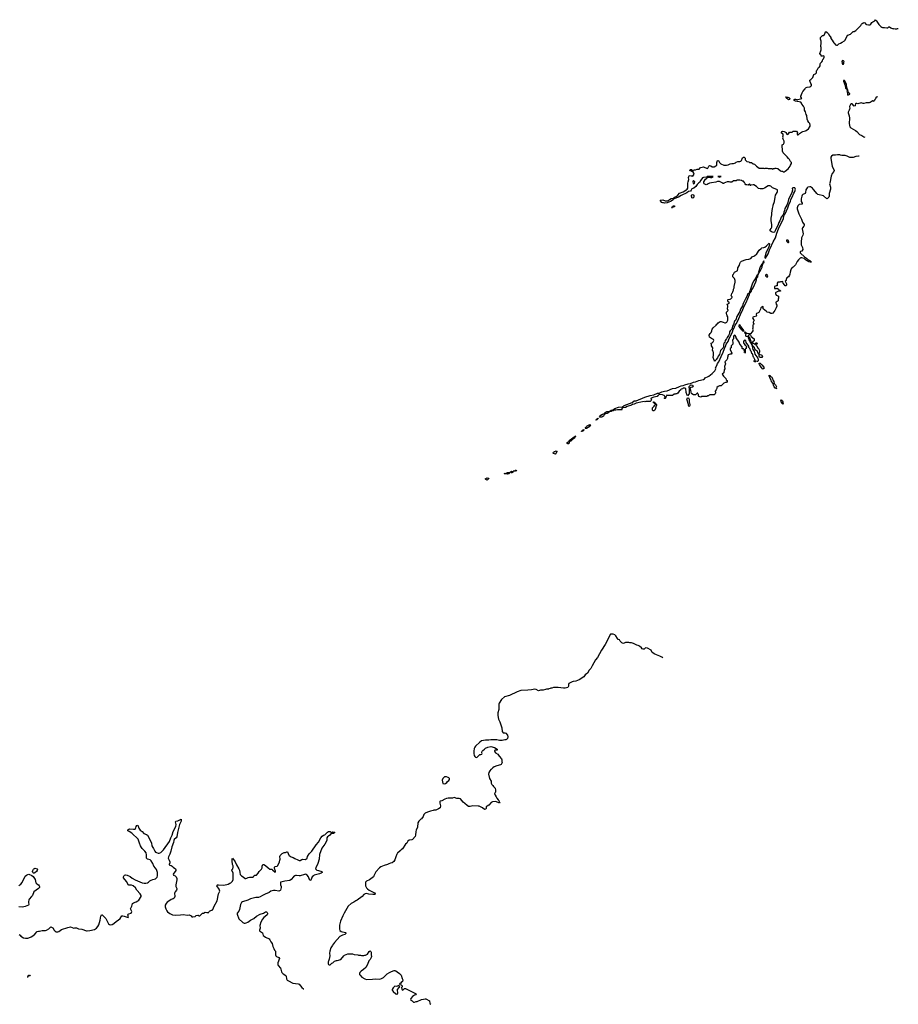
# Model space of a CAD drawing. Header units: inches. Extents: x 2323201 to 2563958, y 895391 to 1023096.
# Tile 118 of 196: x 2511486 to 2531305, y 901474 to 923692. Entities that reach past the tile are written whole.
import ezdxf

# ---------------------------------------------------------------- set-up
doc = ezdxf.new("R2010")
doc.units = ezdxf.units.IN
doc.header["$MEASUREMENT"] = 0
for name, color, linetype in [('C5910', 7, 'Continuous'), ('C5920', 7, 'Continuous'), ('C5921', 7, 'Continuous'), ('C5922', 7, 'Continuous'), ('C5932', 7, 'Continuous')]:
    doc.layers.add(name, color=color, linetype=linetype)

msp = doc.modelspace()

# ---------------------------------------------------------------- linework, layer by layer
at = {"layer": 'C5910', "color": 5}
for points, elevation in [([(2511472, 903050), (2511494, 903034), (2511511, 903011), (2511570, 902976), (2511614, 902966), (2511666, 902966), (2511690, 902971), (2511745, 902995), (2511781, 903019), (2511824, 903056), (2511881, 903119), (2511910, 903127), (2511935, 903125), (2511990, 903137), (2512070, 903137), (2512094, 903146), (2512146, 903174), (2512170, 903211), (2512190, 903219), (2512230, 903203), (2512266, 903146), (2512285, 903125), (2512310, 903112), (2512330, 903110), (2512350, 903112), (2512370, 903120), (2512430, 903161), (2512570, 903208), (2512630, 903220), (2512710, 903196), (2512730, 903201), (2512770, 903198), (2512810, 903178), (2512890, 903167), (2512990, 903133), (2513010, 903130), (2513070, 903138), (2513170, 903160), (2513219, 903190), (2513248, 903230), (2513270, 903270), (2513300, 903370), (2513315, 903465), (2513330, 903495), (2513350, 903491), (2513370, 903474), (2513427, 903407), (2513488, 903290), (2513510, 903275), (2513530, 903270), (2513570, 903278), (2513610, 903301), (2513666, 903354), (2513710, 903376), (2513750, 903407), (2513793, 903467), (2513810, 903471), (2513844, 903464), (2513930, 903431), (2513941, 903450), (2513928, 903490), (2513934, 903510), (2513950, 903519), (2513998, 903530), (2514014, 903566), (2513982, 903630), (2514012, 903688), (2514033, 903747), (2514050, 903763), (2514112, 903788), (2514151, 903809), (2514173, 903827), (2514229, 903910), (2514229, 903930), (2514205, 903970), (2514132, 904050), (2514099, 904099), (2514048, 904148), (2514010, 904162), (2513950, 904161), (2513935, 904170), (2513901, 904241), (2513857, 904290), (2513830, 904330), (2513830, 904354), (2513839, 904381), (2513849, 904391), (2513870, 904395), (2513910, 904388), (2513975, 904355), (2514021, 904321), (2514090, 904283), (2514250, 904214), (2514290, 904205), (2514332, 904208), (2514370, 904219), (2514392, 904228), (2514422, 904258), (2514450, 904276), (2514490, 904293), (2514550, 904306), (2514590, 904341), (2514598, 904370), (2514593, 904450), (2514570, 904513), (2514550, 904546), (2514512, 904590), (2514488, 904650), (2514453, 904713), (2514430, 904733), (2514370, 904752), (2514349, 904770), (2514346, 904790), (2514350, 904850), (2514340, 904890), (2514310, 904930), (2514249, 904989), (2514230, 905015), (2514210, 905050), (2514187, 905110), (2514162, 905202), (2514015, 905335), (2513953, 905370), (2513929, 905390), (2513928, 905410), (2513949, 905430), (2513965, 905435), (2514050, 905423), (2514089, 905430), (2514107, 905453), (2514117, 905490), (2514130, 905512), (2514150, 905514), (2514176, 905450), (2514204, 905404), (2514252, 905372), (2514289, 905329), (2514348, 905308), (2514369, 905289), (2514400, 905240), (2514461, 905110), (2514465, 905050), (2514487, 905010), (2514507, 904987), (2514533, 904930), (2514551, 904910), (2514570, 904897), (2514610, 904884), (2514630, 904885), (2514670, 904902), (2514730, 904958), (2514864, 905150), (2514893, 905230), (2514923, 905290), (2514948, 905370), (2515011, 905490), (2515014, 905530), (2515001, 905590), (2515009, 905610), (2515050, 905617), (2515110, 905647), (2515131, 905651), (2515125, 905610), (2515090, 905530), (2515043, 905350), (2515027, 905250), (2515014, 905230), (2514974, 905190), (2514966, 905174), (2514956, 905124), (2514916, 905030), (2514895, 904930), (2514876, 904864), (2514841, 904799), (2514835, 904770), (2514859, 904730), (2514871, 904690), (2514871, 904669), (2514858, 904630), (2514861, 904621), (2514871, 904611), (2514903, 904603), (2514928, 904588), (2514950, 904567), (2515003, 904530), (2515011, 904510), (2515007, 904490), (2514945, 904410), (2514958, 904390), (2514990, 904371), (2515013, 904350), (2515033, 904310), (2515034, 904286), (2515008, 904168), (2515011, 904130), (2515027, 904090), (2515031, 904070), (2515023, 904050), (2514991, 904010), (2514981, 903979), (2514984, 903910), (2514968, 903872), (2514950, 903853), (2514903, 903837), (2514850, 903801), (2514810, 903782), (2514788, 903752), (2514771, 903710), (2514768, 903670), (2514779, 903630), (2514805, 903585), (2514823, 903563), (2514870, 903522), (2514930, 903495), (2515010, 903485), (2515110, 903490), (2515170, 903499), (2515270, 903487), (2515311, 903491), (2515351, 903471), (2515371, 903451), (2515390, 903445), (2515445, 903455), (2515470, 903475), (2515504, 903484), (2515510, 903485), (2515530, 903472), (2515550, 903472), (2515610, 903531), (2515630, 903532), (2515670, 903552), (2515705, 903545), (2515750, 903548), (2515755, 903550), (2515762, 903570), (2515770, 903578), (2515810, 903595), (2515830, 903598), (2515844, 903616), (2515873, 903690), (2515937, 903810), (2515967, 903970), (2515996, 904010), (2516004, 904030), (2515989, 904070), (2515934, 904150), (2515939, 904161), (2515948, 904170), (2515970, 904172), (2516090, 904165), (2516190, 904186), (2516228, 904210), (2516250, 904218), (2516284, 904250), (2516298, 904290), (2516298, 904370), (2516303, 904410), (2516298, 904438), (2516274, 904490), (2516275, 904510), (2516294, 904530), (2516304, 904570), (2516301, 904601), (2516289, 904631), (2516279, 904710), (2516282, 904750), (2516290, 904772), (2516331, 904711), (2516350, 904691), (2516379, 904619), (2516432, 904530), (2516443, 904503), (2516450, 904450), (2516463, 904403), (2516490, 904371), (2516528, 904348), (2516570, 904316), (2516590, 904311), (2516610, 904318), (2516642, 904338), (2516670, 904345), (2516750, 904345), (2516770, 904372), (2516790, 904385), (2516830, 904385), (2516865, 904430), (2516890, 904470), (2516940, 904520), (2516952, 904550), (2516953, 904590), (2516964, 904616), (2516974, 904626), (2516990, 904627), (2517030, 904607), (2517091, 904551), (2517130, 904525), (2517170, 904521), (2517190, 904510), (2517250, 904456), (2517257, 904463), (2517256, 904484), (2517239, 904519), (2517230, 904550), (2517233, 904567), (2517250, 904585), (2517292, 904588), (2517312, 904608), (2517347, 904690), (2517357, 904730), (2517361, 904750), (2517352, 904810), (2517365, 904835), (2517410, 904875), (2517450, 904896), (2517482, 904898), (2517510, 904912), (2517530, 904914), (2517556, 904836), (2517562, 904830), (2517610, 904801), (2517654, 904790), (2517690, 904765), (2517758, 904738), (2517790, 904718), (2517810, 904718), (2517850, 904741), (2517870, 904746), (2517930, 904745), (2517968, 904770), (2517975, 904810), (2518016, 904870), (2518075, 904930), (2518170, 905070), (2518230, 905131), (2518276, 905230), (2518310, 905271), (2518338, 905290), (2518370, 905302), (2518430, 905362), (2518450, 905371), (2518490, 905371), (2518510, 905354), (2518550, 905365), (2518580, 905360), (2518593, 905353), (2518578, 905342), (2518570, 905330), (2518510, 905328), (2518481, 905290), (2518450, 905265), (2518427, 905253), (2518416, 905230), (2518411, 905170), (2518367, 905090), (2518305, 904995), (2518247, 904853), (2518238, 904750), (2518210, 904654), (2518166, 904550), (2518162, 904530), (2518173, 904513), (2518190, 904503), (2518230, 904495), (2518298, 904470), (2518311, 904450), (2518286, 904430), (2518250, 904416), (2518130, 904386), (2518110, 904376), (2518084, 904350), (2518050, 904278), (2518030, 904268), (2517998, 904350), (2517974, 904390), (2517950, 904406), (2517930, 904410), (2517910, 904407), (2517810, 904376), (2517790, 904374), (2517730, 904383), (2517710, 904380), (2517689, 904371), (2517662, 904350), (2517611, 904290), (2517581, 904270), (2517470, 904256), (2517410, 904235), (2517374, 904234), (2517370, 904238), (2517368, 904188), (2517370, 904170), (2517387, 904130), (2517387, 904113), (2517371, 904050), (2517361, 904039), (2517331, 904030), (2517250, 904046), (2517210, 904045), (2517182, 904038), (2517150, 904026), (2517110, 903999), (2517024, 903956), (2516961, 903930), (2516910, 903899), (2516870, 903888), (2516810, 903883), (2516690, 903851), (2516630, 903825), (2516515, 903785), (2516493, 903770), (2516465, 903730), (2516447, 903610), (2516430, 903575), (2516391, 903530), (2516391, 903510), (2516426, 903406), (2516517, 903317), (2516546, 903306), (2516570, 903304), (2516598, 903310), (2516630, 903325), (2516689, 903370), (2516770, 903408), (2516830, 903461), (2516910, 903506), (2516986, 903534), (2517030, 903561), (2517050, 903558), (2517066, 903546), (2517078, 903530), (2517078, 903510), (2517066, 903490), (2517022, 903458), (2516993, 903430), (2516965, 903395), (2516927, 903330), (2516906, 903250), (2516911, 903189), (2516892, 903150), (2516892, 903130), (2516962, 903090), (2516981, 903030), (2517001, 903010), (2517030, 902987), (2517111, 902950), (2517131, 902930), (2517150, 902885), (2517178, 902850), (2517198, 902778), (2517217, 902730), (2517234, 902694), (2517258, 902670), (2517259, 902590), (2517263, 902570), (2517276, 902550), (2517328, 902528), (2517343, 902510), (2517310, 902410), (2517310, 902370), (2517318, 902350), (2517370, 902288), (2517378, 902270), (2517388, 902210), (2517401, 902190), (2517430, 902165), (2517490, 902128), (2517500, 902110), (2517508, 902050), (2517522, 902022), (2517550, 902001), (2517650, 901955), (2517710, 901940), (2517770, 901935), (2517790, 901925), (2517850, 901854), (2517890, 901827), (2517892, 901824)], 60), ([(2520000, 904868), (2519997, 904863), (2519970, 904802), (2519949, 904731), (2519923, 904697), (2519890, 904669), (2519850, 904659), (2519813, 904647), (2519782, 904630), (2519710, 904609), (2519630, 904574), (2519605, 904555), (2519519, 904461), (2519501, 904430), (2519478, 904370), (2519465, 904350), (2519377, 904283), (2519307, 904253), (2519289, 904231), (2519284, 904210), (2519287, 904150), (2519310, 904100), (2519330, 904080), (2519370, 904052), (2519486, 903990), (2519505, 903970), (2519502, 903958), (2519490, 903950), (2519450, 903950), (2519361, 903961), (2519310, 903973), (2519282, 903970), (2519251, 903949), (2519215, 903905), (2519099, 903821), (2519070, 903809), (2519023, 903777), (2518966, 903750), (2518896, 903685), (2518803, 903530), (2518773, 903470), (2518721, 903350), (2518698, 903258), (2518701, 903170), (2518710, 903142), (2518740, 903120), (2518835, 903095), (2518842, 903090), (2518842, 903070), (2518822, 903050), (2518768, 903032), (2518710, 903002), (2518585, 902870), (2518545, 902810), (2518538, 902790), (2518508, 902752), (2518479, 902670), (2518475, 902630), (2518481, 902570), (2518467, 902490), (2518455, 902445), (2518446, 902430), (2518445, 902390), (2518450, 902374), (2518470, 902362), (2518490, 902362), (2518530, 902402), (2518549, 902411), (2518590, 902445), (2518630, 902465), (2518650, 902465), (2518730, 902482), (2518794, 902566), (2518815, 902585), (2518850, 902601), (2518890, 902611), (2518990, 902611), (2519030, 902598), (2519110, 902592), (2519130, 902582), (2519170, 902582), (2519193, 902573), (2519250, 902572), (2519270, 902582), (2519290, 902582), (2519330, 902605), (2519370, 902665), (2519390, 902682), (2519405, 902665), (2519411, 902651), (2519411, 902591), (2519422, 902550), (2519418, 902530), (2519391, 902489), (2519362, 902458), (2519331, 902369), (2519294, 902306), (2519243, 902257), (2519190, 902222), (2519158, 902190), (2519151, 902170), (2519151, 902150), (2519165, 902130), (2519206, 902090), (2519268, 902048), (2519310, 902035), (2519442, 902038), (2519510, 902047), (2519610, 902043), (2519650, 902055), (2519690, 902079), (2519777, 902163), (2519828, 902190), (2519870, 902218), (2519930, 902238), (2519950, 902238), (2519970, 902231), (2520000, 902209)], 80), ([(2511470, 904154), (2511513, 904187), (2511538, 904222), (2511612, 904368), (2511639, 904390), (2511670, 904407), (2511690, 904408), (2511760, 904380), (2511790, 904358), (2511835, 904290), (2511839, 904250), (2511850, 904218), (2511870, 904196), (2511910, 904171), (2511925, 904150), (2511931, 904130), (2511931, 904110), (2511910, 904084), (2511806, 904015), (2511775, 903930), (2511756, 903904), (2511703, 903850), (2511691, 903830), (2511681, 903790), (2511681, 903770), (2511691, 903730), (2511685, 903710), (2511610, 903679), (2511550, 903669), (2511470, 903672)], 60), ([(2511669, 902081), (2511669, 902091), (2511689, 902131), (2511710, 902131), (2511723, 902107)], 40), ([(2520000, 901883), (2519990, 901879), (2519950, 901882), (2519910, 901849), (2519890, 901810), (2519890, 901790), (2519910, 901760), (2519970, 901710), (2519990, 901702), (2520000, 901704)], 80)]:
    msp.add_lwpolyline(points, dxfattribs=dict(at, elevation=elevation))
at = {"layer": 'C5910', "color": 5, "elevation": 60}
msp.add_lwpolyline([(2511810, 904432), (2511797, 904437), (2511786, 904446), (2511778, 904470), (2511779, 904490), (2511797, 904523), (2511806, 904534), (2511830, 904544), (2511878, 904530), (2511886, 904510), (2511879, 904490), (2511866, 904470), (2511830, 904441)], close=True, dxfattribs=at)
at = {"layer": 'C5920', "color": 5, "elevation": 80}
for points in [[(2525994, 909292), (2525970, 909309), (2525926, 909330), (2525810, 909374), (2525756, 909416), (2525730, 909468), (2525650, 909509), (2525610, 909518), (2525594, 909510), (2525570, 909486), (2525550, 909488), (2525530, 909498), (2525510, 909515), (2525470, 909558), (2525434, 909574), (2525410, 909578), (2525335, 909615), (2525290, 909628), (2525250, 909628), (2525230, 909638), (2525150, 909638), (2525110, 909618), (2525087, 909627), (2525070, 909628), (2525028, 909670), (2525015, 909695), (2524989, 909709), (2524970, 909728), (2524930, 909788), (2524910, 909808), (2524870, 909828), (2524813, 909827), (2524691, 909590), (2524610, 909464), (2524517, 909303), (2524477, 909250), (2524396, 909110), (2524370, 909055), (2524330, 909013), (2524291, 908950), (2524245, 908910), (2524210, 908864), (2524103, 908797), (2524070, 908778), (2524030, 908764), (2523970, 908759), (2523950, 908753), (2523871, 908710), (2523864, 908690), (2523867, 908650), (2523850, 908626), (2523794, 908610), (2523750, 908605), (2523630, 908626), (2523590, 908621), (2523530, 908622), (2523490, 908608), (2523470, 908608), (2523450, 908598), (2523424, 908596), (2523411, 908589), (2523372, 908588), (2523350, 908578), (2523295, 908565), (2523237, 908563), (2523190, 908549), (2523138, 908578), (2523110, 908587), (2523030, 908570), (2522950, 908560), (2522790, 908552), (2522710, 908524), (2522534, 908446), (2522422, 908410), (2522351, 908349), (2522298, 908270), (2522291, 908249), (2522295, 908190), (2522291, 908130), (2522275, 908050), (2522275, 907990), (2522288, 907908), (2522315, 907850), (2522361, 907710), (2522366, 907630), (2522390, 907602), (2522430, 907602), (2522450, 907592), (2522491, 907551), (2522498, 907510), (2522491, 907469), (2522468, 907448), (2522450, 907442), (2522430, 907442), (2522370, 907424), (2522310, 907429), (2522250, 907442), (2522110, 907442), (2522065, 907435), (2521990, 907434), (2521904, 907416), (2521865, 907390), (2521770, 907302), (2521750, 907275), (2521739, 907250), (2521731, 907190), (2521731, 907131), (2521736, 907090), (2521750, 907065), (2521770, 907051), (2521790, 907046), (2521806, 907050), (2521866, 907110), (2521887, 907113), (2521910, 907122), (2521915, 907130), (2521908, 907148), (2521908, 907170), (2521915, 907190), (2521930, 907205), (2521970, 907231), (2521990, 907251), (2522046, 907274), (2522111, 907291), (2522194, 907270), (2522234, 907250), (2522254, 907230), (2522253, 907207), (2522210, 907206), (2522198, 907202), (2522194, 907190), (2522202, 907170), (2522222, 907150), (2522270, 907122), (2522302, 907070), (2522355, 907015), (2522365, 906990), (2522364, 906956), (2522372, 906930), (2522350, 906888), (2522330, 906878), (2522250, 906855), (2522192, 906830), (2522162, 906810), (2522130, 906778), (2522114, 906770), (2522090, 906746), (2522070, 906706), (2522062, 906670), (2522085, 906570), (2522125, 906510), (2522125, 906465), (2522137, 906437), (2522162, 906410), (2522172, 906392), (2522211, 906350), (2522219, 906310), (2522217, 906270), (2522211, 906249), (2522198, 906230), (2522210, 906191), (2522234, 906154), (2522246, 906126), (2522279, 906090), (2522293, 906070), (2522304, 906044), (2522318, 906030), (2522311, 906010), (2522230, 906048), (2522150, 906044), (2522125, 906030), (2522071, 905969), (2522030, 905949), (2522011, 905929), (2522006, 905890), (2521990, 905874), (2521970, 905869), (2521926, 905906), (2521850, 905945), (2521831, 905949), (2521707, 905953), (2521650, 905939), (2521610, 905935), (2521578, 905958), (2521529, 906009), (2521490, 906035), (2521430, 906108), (2521400, 906120), (2521350, 906119), (2521290, 906139), (2521250, 906128), (2521150, 906129), (2521110, 906121), (2521074, 906106), (2521010, 906062), (2520970, 906058), (2520965, 906050), (2520965, 906015), (2520979, 905950), (2520970, 905909), (2520930, 905882), (2520870, 905858), (2520830, 905858), (2520811, 905849), (2520750, 905834), (2520687, 905813), (2520634, 905786), (2520604, 905756), (2520585, 905710), (2520550, 905658), (2520534, 905650), (2520490, 905608), (2520470, 905566), (2520459, 905470), (2520433, 905407), (2520423, 905370), (2520418, 905290), (2520410, 905264), (2520347, 905193), (2520330, 905184), (2520270, 905175), (2520245, 905155), (2520222, 905110), (2520192, 905088), (2520118, 904982), (2520090, 904962), (2520070, 904935), (2520010, 904882), (2520000, 904868)], [(2520000, 902209), (2520052, 902170), (2520090, 902132), (2520117, 902057), (2520125, 902030), (2520122, 901990), (2520094, 901970), (2520073, 901947), (2520058, 901942), (2520054, 901930), (2520058, 901918), (2520090, 901914), (2520112, 901890), (2520112, 901868), (2520102, 901850), (2520104, 901816), (2520110, 901802), (2520130, 901794), (2520168, 901832), (2520192, 901832), (2520432, 901710), (2520412, 901690), (2520390, 901682), (2520345, 901650), (2520310, 901606), (2520305, 901590), (2520312, 901570), (2520342, 901550), (2520370, 901522), (2520390, 901522), (2520430, 901538), (2520450, 901541), (2520550, 901584), (2520592, 901588), (2520630, 901601), (2520650, 901598), (2520731, 901550), (2520734, 901490), (2520757, 901477), (2520759, 901474)], [(2520000, 901704), (2520010, 901707), (2520018, 901730), (2520005, 901795), (2520010, 901811), (2520048, 901850), (2520058, 901870), (2520038, 901898), (2520000, 901883)]]:
    msp.add_lwpolyline(points, dxfattribs=at)
msp.add_lwpolyline([(2521110, 906609), (2521072, 906608), (2521060, 906600), (2521032, 906570), (2521018, 906530), (2521034, 906454), (2521070, 906452), (2521090, 906458), (2521120, 906480), (2521136, 906504), (2521170, 906525), (2521182, 906550), (2521182, 906570), (2521170, 906582), (2521150, 906595)], close=True, dxfattribs=at)
at = {"layer": 'C5921', "color": 5, "elevation": 60}
for points in [[(2529757, 920000), (2529755, 919990), (2529774, 919910), (2529775, 919870), (2529747, 919770), (2529746, 919710), (2529735, 919685), (2529710, 919658), (2529690, 919648), (2529615, 919715), (2529490, 919749), (2529470, 919769), (2529441, 919810), (2529390, 919859), (2529370, 919889), (2529350, 919909), (2529330, 919919), (2529310, 919922), (2529267, 919913), (2529250, 919898), (2529223, 919850), (2529215, 919790), (2529207, 919773), (2529151, 919750), (2529137, 919730), (2529127, 919710), (2529115, 919650), (2529116, 919590), (2529138, 919550), (2529134, 919530), (2529070, 919519), (2529039, 919490), (2529025, 919450), (2529026, 919425), (2529058, 919310), (2529124, 919190), (2529143, 919123), (2529181, 919070), (2529181, 919050), (2529175, 919030), (2529146, 918994), (2529139, 918970), (2529160, 918860), (2529153, 918827), (2529122, 918770), (2529111, 918670), (2529117, 918610), (2529141, 918550), (2529151, 918510), (2529131, 918470), (2529100, 918460), (2529088, 918450), (2529093, 918430), (2529194, 918334), (2529233, 918313), (2529264, 918284), (2529310, 918259), (2529322, 918242), (2529339, 918230), (2529336, 918224), (2529318, 918222), (2529290, 918229), (2529253, 918253), (2529212, 918270), (2529180, 918300), (2529130, 918319), (2529110, 918319), (2529090, 918309), (2529051, 918270), (2529024, 918236), (2528990, 918162), (2528930, 918109), (2528910, 918098), (2528887, 918073), (2528883, 918050), (2528863, 917997), (2528858, 917950), (2528850, 917926), (2528830, 917886), (2528790, 917866), (2528772, 917830), (2528774, 917810), (2528754, 917790), (2528782, 917730), (2528782, 917710), (2528774, 917690), (2528770, 917686), (2528750, 917686), (2528738, 917710), (2528708, 917750), (2528698, 917778), (2528690, 917786), (2528670, 917778), (2528650, 917778), (2528630, 917768), (2528590, 917766), (2528574, 917750), (2528570, 917686), (2528550, 917688), (2528514, 917670), (2528514, 917630), (2528530, 917625), (2528554, 917626), (2528570, 917632), (2528602, 917610), (2528612, 917592), (2528634, 917590), (2528638, 917578), (2528651, 917570), (2528650, 917566), (2528610, 917568), (2528590, 917562), (2528541, 917539), (2528532, 917530), (2528532, 917510), (2528550, 917474), (2528572, 917472), (2528602, 917450), (2528602, 917410), (2528593, 917387), (2528592, 917348), (2528574, 917330), (2528550, 917318), (2528545, 917310), (2528550, 917274), (2528565, 917250), (2528565, 917230), (2528552, 917188), (2528522, 917130), (2528472, 917070), (2528450, 917062), (2528430, 917062), (2528390, 917082), (2528350, 917095), (2528329, 917109), (2528258, 917170), (2528258, 917210), (2528250, 917218), (2528202, 917190), (2528200, 917160), (2528157, 917083), (2528130, 917068), (2528110, 917066), (2528102, 917050), (2528104, 917016), (2528097, 917003), (2528050, 916989), (2528014, 916970), (2528022, 916950), (2528042, 916930), (2528052, 916910), (2528034, 916870), (2528034, 916850), (2528038, 916838), (2528054, 916830), (2528038, 916822), (2528034, 916810), (2528022, 916798), (2528022, 916730), (2528014, 916710), (2528022, 916690), (2528022, 916670), (2528011, 916649), (2527970, 916606), (2527958, 916602), (2527954, 916590), (2527970, 916574), (2527985, 916545), (2528052, 916490), (2528051, 916449), (2528033, 916427), (2528018, 916422), (2528014, 916410), (2528018, 916398), (2528070, 916374), (2528082, 916378), (2528087, 916393), (2528100, 916400), (2528110, 916402), (2528122, 916390), (2528114, 916370), (2528098, 916362), (2528094, 916350), (2528112, 916332), (2528138, 916278), (2528150, 916274), (2528172, 916230), (2528172, 916192), (2528162, 916162), (2528174, 916146), (2528174, 916134), (2528212, 916132), (2528224, 916124), (2528242, 916090), (2528230, 916066), (2528190, 916068), (2528169, 916089), (2528168, 916128), (2528162, 916142), (2528150, 916146), (2528119, 916219), (2528109, 916229), (2528090, 916238), (2528070, 916268), (2528058, 916298), (2528041, 916321), (2528018, 916338), (2528010, 916366), (2528004, 916356), (2528013, 916290), (2528025, 916250), (2528053, 916213), (2528068, 916148), (2528133, 916053), (2528145, 916015), (2528147, 915993), (2528139, 915981), (2528118, 915978), (2528090, 915986), (2528078, 915982), (2528074, 915970), (2528067, 915967), (2528062, 915982), (2528046, 915990), (2528050, 915994), (2528070, 915994), (2528076, 916004), (2528070, 916026), (2528058, 916038), (2528050, 916066), (2528036, 916076), (2528016, 916150), (2528003, 916163), (2527990, 916195), (2527975, 916215), (2527953, 916273), (2527937, 916297), (2527930, 916328), (2527875, 916410), (2527868, 916450), (2527830, 916458), (2527825, 916455), (2527814, 916430), (2527814, 916410), (2527824, 916384), (2527854, 916350), (2527875, 916335), (2527882, 916310), (2527874, 916290), (2527874, 916270), (2527858, 916262), (2527854, 916250), (2527854, 916170), (2527850, 916166), (2527842, 916182), (2527828, 916188), (2527830, 916194), (2527842, 916198), (2527846, 916210), (2527842, 916222), (2527826, 916230), (2527826, 916250), (2527810, 916266), (2527790, 916266), (2527786, 916270), (2527786, 916310), (2527727, 916367), (2527726, 916390), (2527716, 916416), (2527646, 916510), (2527646, 916530), (2527629, 916569), (2527610, 916572), (2527588, 916550), (2527586, 916494), (2527570, 916475), (2527563, 916450), (2527573, 916407), (2527574, 916370), (2527534, 916330), (2527534, 916290), (2527514, 916270), (2527514, 916250), (2527551, 916169), (2527532, 916148), (2527513, 916147), (2527470, 916126), (2527462, 916110), (2527462, 916090), (2527453, 916067), (2527452, 916048), (2527440, 916020), (2527433, 916007), (2527392, 915970), (2527405, 915930), (2527386, 915866), (2527394, 915810), (2527374, 915790), (2527373, 915727), (2527334, 915690), (2527350, 915674), (2527362, 915650), (2527415, 915595), (2527425, 915565), (2527442, 915550), (2527442, 915530), (2527430, 915509), (2527410, 915508), (2527370, 915488), (2527310, 915429), (2527273, 915427), (2527244, 915416), (2527214, 915390), (2527212, 915370), (2527200, 915340), (2527174, 915310), (2527178, 915270), (2527171, 915250), (2527150, 915229), (2527053, 915227), (2527038, 915222), (2527030, 915206), (2526998, 915202), (2526990, 915188), (2526870, 915188), (2526850, 915178), (2526806, 915190), (2526798, 915210), (2526798, 915238), (2526786, 915250), (2526782, 915262), (2526770, 915266), (2526732, 915228), (2526688, 915228), (2526650, 915246), (2526640, 915260), (2526630, 915286), (2526629, 915330), (2526618, 915350), (2526613, 915370), (2526617, 915390), (2526630, 915399), (2526669, 915411), (2526688, 915430), (2526650, 915444), (2526610, 915440), (2526581, 915410), (2526588, 915348), (2526584, 915250), (2526550, 915205), (2526539, 915219), (2526517, 915277), (2526509, 915370), (2526490, 915379), (2526450, 915375), (2526437, 915363), (2526410, 915356), (2526403, 915350), (2526391, 915329), (2526362, 915310), (2526333, 915267), (2526310, 915253), (2526288, 915252), (2526270, 915244), (2526250, 915242), (2526210, 915215), (2526130, 915209), (2526110, 915215), (2526084, 915216), (2526073, 915207), (2526070, 915186), (2526054, 915170), (2526054, 915150), (2526050, 915146), (2526030, 915146), (2526026, 915150), (2526042, 915158), (2526046, 915170), (2526036, 915196), (2526026, 915210), (2525986, 915230), (2525926, 915235), (2525890, 915217), (2525869, 915191), (2525790, 915175), (2525727, 915150), (2525725, 915130), (2525738, 915110), (2525719, 915081), (2525710, 915075), (2525610, 915078), (2525590, 915068), (2525574, 915074), (2525534, 915070), (2525390, 915038), (2525350, 915018), (2525310, 915011), (2525286, 914994), (2525190, 914960), (2525150, 914939), (2525086, 914934), (2525065, 914905), (2525073, 914887), (2524969, 914891), (2524930, 914880), (2524890, 914879), (2524873, 914867), (2524850, 914863), (2524830, 914848), (2524778, 914842), (2524773, 914830), (2524735, 914805), (2524703, 914797), (2524677, 914783), (2524667, 914773), (2524653, 914747), (2524642, 914738), (2524614, 914726), (2524570, 914722), (2524567, 914730), (2524598, 914770), (2524630, 914792), (2524659, 914801), (2524693, 914830), (2524729, 914851), (2524786, 914854), (2524830, 914880), (2524858, 914882), (2524910, 914922), (2524992, 914948), (2525081, 914959), (2525121, 914990), (2525305, 915055), (2525350, 915089), (2525366, 915094), (2525390, 915092), (2525588, 915172), (2525710, 915211), (2525790, 915229), (2525870, 915261), (2525910, 915262), (2525968, 915292), (2526030, 915310), (2526090, 915320), (2526210, 915367), (2526290, 915381), (2526370, 915418), (2526410, 915429), (2526450, 915434), (2526489, 915451), (2526565, 915475), (2526617, 915483), (2526688, 915512), (2526730, 915522), (2526806, 915554), (2526910, 915576), (2526930, 915586), (2526950, 915610), (2526962, 915618), (2527001, 915630), (2527033, 915647), (2527105, 915710), (2527164, 915770), (2527182, 915798), (2527187, 915810), (2527185, 915835), (2527212, 915890), (2527226, 915934), (2527255, 915970), (2527306, 916094), (2527353, 916190), (2527385, 916275), (2527410, 916321), (2527426, 916374), (2527467, 916430), (2527481, 916479), (2527563, 916650), (2527578, 916702), (2527596, 916724), (2527622, 916798), (2527650, 916832), (2527691, 916909), (2527760, 917080), (2527790, 917130), (2527824, 917216), (2527872, 917308), (2527949, 917489), (2527953, 917527), (2527962, 917538), (2527970, 917538), (2527990, 917569), (2528001, 917599), (2528030, 917644), (2528090, 917774), (2528110, 917825), (2528116, 917864), (2528133, 917890), (2528137, 917917), (2528137, 917937), (2528130, 917939), (2528100, 917890), (2528094, 917866), (2528043, 917797), (2528016, 917744), (2527983, 917657), (2527970, 917610), (2527947, 917553), (2527946, 917530), (2527907, 917493), (2527892, 917448), (2527856, 917390), (2527809, 917291), (2527790, 917237), (2527743, 917157), (2527732, 917108), (2527666, 916994), (2527650, 916945), (2527632, 916908), (2527613, 916887), (2527590, 916814), (2527563, 916777), (2527550, 916710), (2527510, 916670), (2527501, 916650), (2527495, 916610), (2527476, 916564), (2527442, 916518), (2527430, 916489), (2527396, 916450), (2527390, 916406), (2527378, 916402), (2527372, 916388), (2527372, 916372), (2527363, 916357), (2527360, 916310), (2527352, 916288), (2527294, 916226), (2527282, 916170), (2527270, 916139), (2527241, 916099), (2527230, 916063), (2527196, 916024), (2527190, 916008), (2527170, 915988), (2527150, 916006), (2527130, 916066), (2527129, 916091), (2527138, 916110), (2527138, 916178), (2527129, 916209), (2527115, 916230), (2527118, 916290), (2527095, 916330), (2527095, 916355), (2527086, 916390), (2527110, 916402), (2527130, 916422), (2527142, 916450), (2527133, 916473), (2527095, 916495), (2527049, 916529), (2527038, 916570), (2527062, 916610), (2527082, 916630), (2527102, 916670), (2527109, 916710), (2527130, 916742), (2527198, 916802), (2527210, 916818), (2527229, 916831), (2527242, 916850), (2527290, 916878), (2527310, 916885), (2527354, 916870), (2527390, 916852), (2527410, 916852), (2527435, 916865), (2527458, 916910), (2527462, 916950), (2527458, 916990), (2527446, 917006), (2527438, 917030), (2527429, 917070), (2527429, 917090), (2527466, 917130), (2527455, 917170), (2527463, 917223), (2527459, 917239), (2527449, 917250), (2527448, 917270), (2527486, 917290), (2527498, 917310), (2527469, 917329), (2527458, 917350), (2527462, 917370), (2527470, 917378), (2527510, 917382), (2527526, 917390), (2527550, 917414), (2527558, 917430), (2527558, 917438), (2527528, 917470), (2527539, 917481), (2527549, 917510), (2527559, 917521), (2527569, 917550), (2527582, 917570), (2527589, 917590), (2527589, 917611), (2527600, 917640), (2527599, 917670), (2527629, 917770), (2527622, 917790), (2527622, 917810), (2527609, 917850), (2527569, 917889), (2527569, 917931), (2527588, 917952), (2527610, 917992), (2527670, 918022), (2527675, 918030), (2527688, 918070), (2527688, 918090), (2527722, 918150), (2527730, 918194), (2527742, 918218), (2527770, 918242), (2527870, 918283), (2527930, 918287), (2527977, 918303), (2528010, 918341), (2528059, 918361), (2528112, 918408), (2528166, 918490), (2528210, 918530), (2528230, 918544), (2528270, 918550), (2528298, 918562), (2528333, 918587), (2528390, 918646), (2528399, 918630), (2528391, 918589), (2528373, 918527), (2528320, 918430), (2528296, 918330), (2528296, 918316), (2528310, 918309), (2528370, 918412), (2528399, 918501), (2528414, 918526), (2528479, 918681), (2528532, 918768), (2528566, 918874), (2528606, 918974), (2528714, 919206), (2528724, 919256), (2528740, 919300), (2528750, 919312), (2528810, 919445), (2528844, 919536), (2528871, 919589), (2528884, 919636), (2528914, 919686), (2528946, 919774), (2528970, 919812), (2528987, 919870), (2528970, 919897), (2528930, 919899), (2528913, 919890), (2528916, 919844), (2528906, 919790), (2528890, 919755), (2528857, 919703), (2528825, 919635), (2528815, 919570), (2528793, 919507), (2528747, 919433), (2528735, 919385), (2528720, 919350), (2528712, 919308), (2528699, 919281), (2528662, 919238), (2528650, 919190), (2528632, 919150), (2528607, 919113), (2528592, 919068), (2528531, 918929), (2528510, 918901), (2528490, 918889), (2528445, 918905), (2528418, 918930), (2528418, 918950), (2528438, 918982), (2528449, 919010), (2528453, 919050), (2528453, 919070), (2528435, 919150), (2528436, 919210), (2528453, 919290), (2528450, 919330), (2528467, 919430), (2528485, 919490), (2528486, 919510), (2528514, 919586), (2528524, 919690), (2528537, 919730), (2528573, 919790), (2528579, 919810), (2528579, 919839), (2528578, 919850), (2528563, 919863), (2528470, 919899), (2528430, 919934), (2528410, 919943), (2528370, 919940), (2528290, 919893), (2528250, 919879), (2528190, 919877), (2528150, 919882), (2528109, 919929), (2528050, 919969), (2528030, 919969), (2527982, 919958), (2527970, 919948), (2527966, 919950), (2527966, 919970), (2527950, 919978), (2527920, 919960), (2527890, 919962), (2527869, 919969), (2527850, 919988), (2527845, 920000)], [(2526800, 920000), (2526769, 919971), (2526735, 919925), (2526692, 919888), (2526650, 919879), (2526636, 919844), (2526614, 919826), (2526570, 919812), (2526536, 919784), (2526410, 919724), (2526350, 919690), (2526262, 919658), (2526236, 919644), (2526226, 919630), (2526167, 919590), (2526090, 919556), (2526030, 919553), (2526010, 919561), (2525990, 919561), (2525973, 919570), (2525934, 919610), (2525941, 919619), (2525957, 919623), (2525990, 919624), (2526050, 919602), (2526110, 919605), (2526146, 919634), (2526185, 919655), (2526238, 919662), (2526258, 919690), (2526295, 919705), (2526329, 919730), (2526370, 919776), (2526456, 919804), (2526487, 919833), (2526519, 919850), (2526544, 919870), (2526559, 919890), (2526555, 919950), (2526560, 920000)], [(2526676, 920000), (2526677, 919997), (2526690, 919987), (2526707, 920000)], [(2527047, 920000), (2527014, 919990), (2526994, 919970), (2526970, 919968), (2526926, 919990), (2526922, 920000)], [(2527373, 920000), (2527370, 919998), (2527350, 919998), (2527348, 920000)], [(2528705, 915008), (2528702, 915018), (2528707, 915027), (2528690, 915029), (2528663, 915070), (2528659, 915090), (2528667, 915113), (2528670, 915113), (2528690, 915093), (2528700, 915070), (2528703, 915043), (2528710, 915025)]]:
    msp.add_lwpolyline(points, dxfattribs=at)
for points in [[(2526670, 919668), (2526648, 919670), (2526647, 919687), (2526638, 919710), (2526638, 919730), (2526650, 919742), (2526671, 919751), (2526690, 919734), (2526696, 919710), (2526690, 919688)], [(2526210, 919448), (2526188, 919450), (2526202, 919458), (2526206, 919470), (2526226, 919474), (2526228, 919490), (2526250, 919494), (2526254, 919490), (2526254, 919470), (2526218, 919462)], [(2528810, 918719), (2528785, 918715), (2528782, 918710), (2528791, 918690), (2528810, 918666), (2528830, 918663), (2528834, 918670), (2528829, 918709)], [(2528272, 918252), (2528250, 918219), (2528240, 918180), (2528230, 918176), (2528187, 918113), (2528152, 917992), (2528158, 917982), (2528150, 917988), (2528146, 917970), (2528145, 917945), (2528150, 917946), (2528153, 917967), (2528160, 917980), (2528170, 917982), (2528176, 918004), (2528190, 918020), (2528232, 918108), (2528241, 918159), (2528248, 918170), (2528242, 918178), (2528250, 918171), (2528257, 918203), (2528270, 918208), (2528277, 918230)], [(2528330, 917948), (2528312, 917930), (2528312, 917910), (2528330, 917892), (2528350, 917885), (2528358, 917890), (2528362, 917910), (2528350, 917935)], [(2527730, 916804), (2527711, 916790), (2527711, 916770), (2527770, 916691), (2527783, 916683), (2527790, 916671), (2527810, 916663), (2527828, 916670), (2527754, 916770), (2527739, 916799)], [(2527850, 916649), (2527841, 916639), (2527839, 916630), (2527850, 916611), (2527864, 916604), (2527862, 916570), (2527867, 916550), (2527920, 916540), (2527919, 916510), (2527932, 916490), (2527936, 916470), (2527948, 916448), (2527958, 916438), (2527970, 916396), (2527977, 916397), (2527986, 916386), (2527990, 916366), (2527996, 916364), (2528006, 916370), (2528002, 916402), (2527987, 916407), (2527989, 916430), (2527968, 916468), (2527958, 916510), (2527938, 916530), (2527930, 916546), (2527922, 916542), (2527927, 916573), (2527946, 916590), (2527942, 916602), (2527888, 916608), (2527868, 916628), (2527862, 916642)], [(2528250, 915809), (2528213, 915850), (2528173, 915910), (2528165, 915930), (2528170, 915942), (2528190, 915944), (2528207, 915930), (2528224, 915904), (2528274, 915850), (2528276, 915830), (2528270, 915818)], [(2528402, 915662), (2528410, 915663), (2528423, 915643), (2528450, 915622), (2528458, 915610), (2528482, 915550), (2528494, 915530), (2528503, 915483), (2528534, 915450), (2528556, 915410), (2528551, 915390), (2528555, 915370), (2528550, 915362), (2528539, 915379), (2528530, 915381), (2528507, 915410), (2528488, 915448), (2528479, 915479), (2528448, 915528), (2528437, 915557), (2528408, 915608), (2528398, 915638), (2528389, 915650), (2528390, 915672)], [(2526590, 914955), (2526574, 914990), (2526572, 915012), (2526538, 915130), (2526550, 915158), (2526570, 915157), (2526588, 915130), (2526588, 915068), (2526606, 915010), (2526604, 914990)], [(2525770, 914866), (2525760, 914880), (2525759, 914910), (2525764, 914930), (2525775, 914950), (2525798, 914970), (2525810, 914994), (2525826, 915010), (2525822, 915022), (2525810, 915026), (2525802, 915042), (2525786, 915050), (2525786, 915070), (2525790, 915072), (2525798, 915058), (2525810, 915054), (2525814, 915034), (2525834, 915030), (2525838, 915018), (2525852, 915010), (2525852, 914990), (2525844, 914976), (2525822, 914898), (2525810, 914878), (2525790, 914868)], [(2524250, 914464), (2524244, 914464), (2524241, 914470), (2524247, 914473), (2524250, 914490), (2524262, 914498), (2524269, 914511), (2524289, 914531), (2524330, 914553), (2524358, 914558), (2524363, 914550), (2524334, 914506), (2524270, 914470)], [(2524521, 914681), (2524514, 914686), (2524510, 914669), (2524494, 914666), (2524490, 914658), (2524483, 914663), (2524494, 914674), (2524509, 914671), (2524510, 914690), (2524526, 914694), (2524530, 914701), (2524537, 914697), (2524530, 914683)], [(2523850, 914123), (2523837, 914130), (2523836, 914150), (2523856, 914170), (2523880, 914180), (2523898, 914202), (2523900, 914210), (2523963, 914257), (2523975, 914270), (2523999, 914281), (2524010, 914293), (2524030, 914292), (2524016, 914285), (2523996, 914250), (2523952, 914208), (2523917, 914183), (2523901, 914179), (2523883, 914157), (2523870, 914125)], [(2524170, 914399), (2524160, 914400), (2524159, 914410), (2524180, 914420), (2524183, 914430), (2524196, 914436), (2524206, 914434), (2524210, 914442), (2524213, 914430), (2524190, 914410)], [(2523570, 913886), (2523524, 913904), (2523519, 913910), (2523530, 913930), (2523550, 913945), (2523570, 913957), (2523590, 913962), (2523599, 913959), (2523601, 913950), (2523583, 913897)], [(2522490, 913436), (2522430, 913441), (2522417, 913450), (2522459, 913461), (2522490, 913475), (2522516, 913476), (2522542, 913470), (2522530, 913465), (2522510, 913442)], [(2522590, 913470), (2522566, 913470), (2522559, 913490), (2522590, 913501), (2522619, 913499), (2522624, 913490)], [(2522670, 913504), (2522631, 913509), (2522626, 913506), (2522629, 913510), (2522650, 913513), (2522670, 913530), (2522685, 913525), (2522690, 913510)], [(2522030, 913301), (2521998, 913318), (2521987, 913330), (2522030, 913351), (2522066, 913350), (2522058, 913330)]]:
    msp.add_lwpolyline(points, close=True, dxfattribs=at)
at = {"layer": 'C5922', "color": 5, "elevation": 60}
for points in [[(2526560, 920000), (2526564, 920030), (2526577, 920083), (2526573, 920130), (2526577, 920150), (2526590, 920166), (2526610, 920178), (2526630, 920171), (2526654, 920170), (2526670, 920162), (2526699, 920210), (2526695, 920230), (2526674, 920270), (2526684, 920296), (2526710, 920306), (2526730, 920306), (2526770, 920318), (2526810, 920322), (2526838, 920350), (2526850, 920356), (2526910, 920371), (2526990, 920331), (2527010, 920342), (2527029, 920390), (2527050, 920405), (2527075, 920395), (2527110, 920372), (2527150, 920372), (2527190, 920392), (2527208, 920410), (2527208, 920470), (2527230, 920512), (2527250, 920512), (2527271, 920470), (2527302, 920442), (2527371, 920411), (2527387, 920407), (2527430, 920407), (2527470, 920417), (2527510, 920436), (2527550, 920445), (2527590, 920445), (2527630, 920462), (2527650, 920478), (2527689, 920491), (2527730, 920491), (2527750, 920498), (2527769, 920511), (2527790, 920574), (2527810, 920592), (2527830, 920592), (2527852, 920570), (2527852, 920530), (2527880, 920500), (2527890, 920492), (2527930, 920485), (2527950, 920471), (2527991, 920471), (2528030, 920438), (2528062, 920430), (2528104, 920384), (2528170, 920341), (2528270, 920338), (2528290, 920332), (2528310, 920338), (2528350, 920338), (2528370, 920332), (2528450, 920334), (2528470, 920322), (2528489, 920331), (2528510, 920332), (2528530, 920345), (2528550, 920345), (2528590, 920331), (2528650, 920282), (2528670, 920272), (2528691, 920271), (2528710, 920262), (2528730, 920262), (2528750, 920272), (2528819, 920330), (2528869, 920390), (2528873, 920407), (2528895, 920450), (2528898, 920470), (2528875, 920495), (2528854, 920534), (2528830, 920558), (2528800, 920600), (2528708, 920690), (2528690, 920726), (2528686, 920870), (2528715, 920885), (2528728, 920910), (2528728, 920950), (2528698, 921010), (2528706, 921030), (2528698, 921050), (2528706, 921070), (2528706, 921110), (2528670, 921128), (2528669, 921150), (2528678, 921170), (2528690, 921178), (2528731, 921171), (2528774, 921150), (2528774, 921130), (2528794, 921110), (2528810, 921102), (2528830, 921114), (2528850, 921154), (2528910, 921154), (2528930, 921174), (2529007, 921173), (2529031, 921150), (2529022, 921130), (2529022, 921110), (2529030, 921094), (2529050, 921094), (2529075, 921125), (2529124, 921156), (2529152, 921168), (2529210, 921181), (2529229, 921190), (2529279, 921230), (2529314, 921290), (2529319, 921310), (2529309, 921349), (2529290, 921369), (2529264, 921410), (2529248, 921450), (2529242, 921530), (2529229, 921550), (2529209, 921610), (2529189, 921650), (2529188, 921692), (2529170, 921738), (2529129, 921789), (2529122, 921810), (2529108, 921830), (2528990, 921856), (2528954, 921870), (2528959, 921890), (2528970, 921896), (2528990, 921898), (2529030, 921883), (2529042, 921890), (2529129, 921910), (2529121, 921930), (2529105, 921950), (2529105, 921970), (2529135, 922045), (2529149, 922070), (2529204, 922130), (2529215, 922150), (2529230, 922161), (2529250, 922171), (2529310, 922175), (2529335, 922190), (2529349, 922210), (2529349, 922230), (2529329, 922250), (2529308, 922310), (2529306, 922330), (2529330, 922342), (2529376, 922384), (2529390, 922434), (2529403, 922457), (2529415, 922465), (2529438, 922470), (2529459, 922490), (2529462, 922530), (2529469, 922550), (2529484, 922570), (2529502, 922610), (2529528, 922630), (2529542, 922650), (2529542, 922690), (2529550, 922714), (2529570, 922734), (2529582, 922738), (2529596, 922764), (2529604, 922796), (2529618, 922810), (2529635, 922845), (2529630, 922866), (2529610, 922878), (2529590, 922866), (2529570, 922866), (2529566, 922870), (2529566, 922890), (2529550, 922906), (2529538, 922930), (2529555, 922990), (2529568, 923010), (2529567, 923067), (2529558, 923090), (2529558, 923110), (2529568, 923150), (2529567, 923207), (2529549, 923249), (2529549, 923290), (2529570, 923314), (2529582, 923318), (2529590, 923334), (2529610, 923334), (2529640, 923360), (2529650, 923374), (2529663, 923417), (2529670, 923422), (2529704, 923404), (2529732, 923370), (2529738, 923350), (2529760, 923320), (2529770, 923312), (2529782, 923290), (2529782, 923270), (2529816, 923230), (2529835, 923190), (2529853, 923173), (2529870, 923145), (2529890, 923122), (2529910, 923114), (2529930, 923114), (2529966, 923150), (2530000, 923165)], [(2530000, 920638), (2529990, 920641), (2529934, 920646), (2529890, 920638), (2529830, 920635), (2529796, 920610), (2529787, 920590), (2529784, 920570), (2529802, 920470), (2529811, 920390), (2529858, 920290), (2529851, 920270), (2529810, 920222), (2529790, 920158), (2529757, 920000)], [(2526707, 920000), (2526710, 920002), (2526713, 920030), (2526695, 920055), (2526682, 920058), (2526670, 920046), (2526667, 920030), (2526676, 920000)], [(2526922, 920000), (2526918, 920010), (2526918, 920030), (2526956, 920090), (2526983, 920117), (2527004, 920130), (2527003, 920137), (2527010, 920142), (2527050, 920141), (2527070, 920131), (2527088, 920132), (2527128, 920150), (2527070, 920156), (2526994, 920150), (2526978, 920142), (2526910, 920133), (2526890, 920122), (2526848, 920072), (2526820, 920020), (2526800, 920000)], [(2527845, 920000), (2527838, 920018), (2527810, 920048), (2527790, 920049), (2527770, 920062), (2527730, 920069), (2527672, 920068), (2527650, 920058), (2527590, 920058), (2527548, 920028), (2527510, 920028), (2527490, 920035), (2527446, 920034), (2527410, 920022), (2527373, 920000)], [(2527348, 920000), (2527334, 920014), (2527290, 920034), (2527270, 920039), (2527230, 920039), (2527190, 920024), (2527090, 920013), (2527047, 920000)]]:
    msp.add_lwpolyline(points, dxfattribs=at)
for points in [[(2528830, 921887), (2528810, 921896), (2528790, 921910), (2528772, 921930), (2528767, 921947), (2528758, 921950), (2528767, 921953), (2528784, 921944), (2528810, 921942), (2528833, 921933), (2528855, 921910), (2528850, 921890)], [(2526650, 920269), (2526630, 920286), (2526610, 920278), (2526605, 920290), (2526610, 920311), (2526650, 920312), (2526658, 920290), (2526654, 920270)], [(2527270, 920154), (2527232, 920150), (2527270, 920141), (2527290, 920146), (2527306, 920150)]]:
    msp.add_lwpolyline(points, close=True, dxfattribs=at)
at = {"layer": 'C5932', "color": 5, "elevation": 60}
for points in [[(2530000, 923165), (2530038, 923182), (2530090, 923212), (2530109, 923231), (2530142, 923310), (2530170, 923342), (2530230, 923365), (2530270, 923412), (2530290, 923422), (2530310, 923425), (2530350, 923451), (2530460, 923560), (2530475, 923590), (2530490, 923605), (2530530, 923625), (2530550, 923622), (2530572, 923592), (2530586, 923586), (2530630, 923578), (2530670, 923578), (2530688, 923590), (2530709, 923631), (2530730, 923645), (2530763, 923657), (2530775, 923665), (2530790, 923692), (2530810, 923674), (2530818, 923650), (2530863, 923583), (2530910, 923536), (2530930, 923524), (2530950, 923517), (2530995, 923515), (2531050, 923505), (2531068, 923512), (2531090, 923534), (2531107, 923533), (2531134, 923510), (2531190, 923482), (2531208, 923492), (2531236, 923484), (2531270, 923482), (2531290, 923492), (2531305, 923494)], [(2530836, 921960), (2530826, 921954), (2530802, 921930), (2530790, 921906), (2530774, 921890), (2530770, 921866), (2530758, 921862), (2530750, 921848), (2530738, 921858), (2530730, 921858), (2530690, 921838), (2530670, 921822), (2530650, 921815), (2530582, 921818), (2530530, 921799), (2530510, 921799), (2530470, 921815), (2530390, 921795), (2530370, 921802), (2530350, 921798), (2530342, 921790), (2530333, 921767), (2530332, 921750), (2530310, 921738), (2530268, 921790), (2530250, 921797), (2530230, 921781), (2530213, 921750), (2530208, 921730), (2530211, 921689), (2530207, 921673), (2530198, 921650), (2530172, 921608), (2530171, 921590), (2530199, 921519), (2530207, 921470), (2530198, 921350), (2530201, 921310), (2530215, 921275), (2530232, 921252), (2530338, 921190), (2530370, 921166), (2530430, 921103), (2530481, 921081), (2530531, 921050), (2530554, 921039)], [(2530424, 920614), (2530410, 920609), (2530350, 920607), (2530290, 920585), (2530250, 920579), (2530210, 920583), (2530152, 920612), (2530104, 920624), (2530030, 920630), (2530000, 920638)]]:
    msp.add_lwpolyline(points, dxfattribs=at)
for points in [[(2530050, 922768), (2530032, 922748), (2530036, 922710), (2530050, 922686), (2530068, 922692), (2530078, 922710), (2530078, 922730), (2530086, 922750), (2530067, 922767)], [(2530090, 922319), (2530070, 922318), (2530070, 922302), (2530104, 922210), (2530117, 922150), (2530130, 922131), (2530142, 922122), (2530152, 922092), (2530146, 922070), (2530163, 922043), (2530162, 922002), (2530170, 921991), (2530180, 922000), (2530210, 922008), (2530211, 922030), (2530196, 922036), (2530182, 922050), (2530170, 922108), (2530157, 922117), (2530140, 922190), (2530135, 922235)]]:
    msp.add_lwpolyline(points, close=True, dxfattribs=at)

doc.saveas('drawing.dxf')
